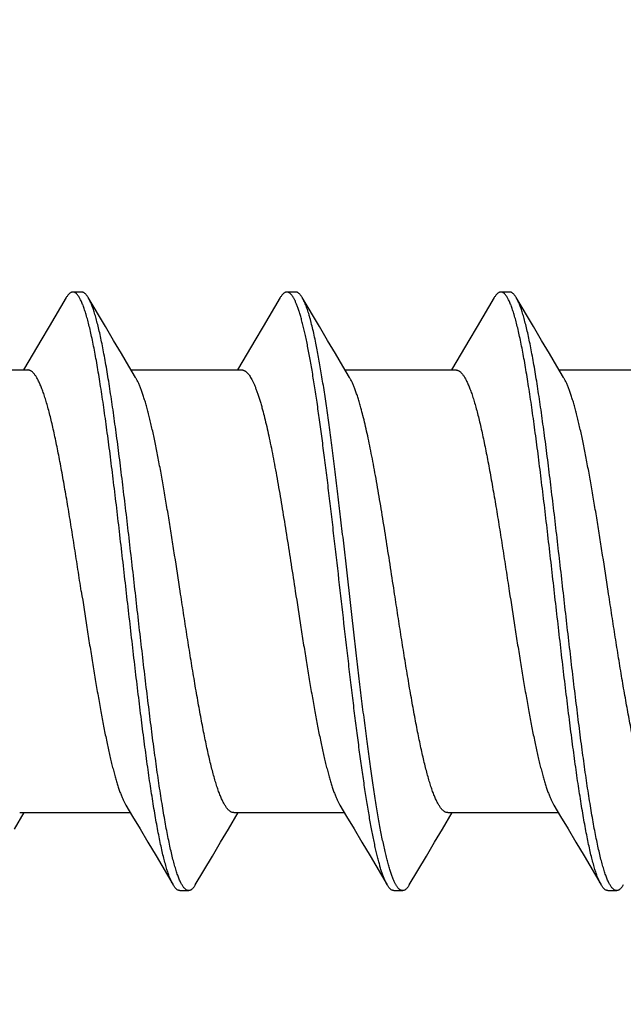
# Model space of a CAD drawing. Header units: feet. Extents: x -114 to 1432, y 355 to 669.
# Tile 73 of 195: x 174.767 to 175.15, y 463.897 to 464.521. Entities that reach past the tile are written whole.
import ezdxf
from ezdxf import colors
from ezdxf.entities.mleader import LeaderData, LeaderLine
from ezdxf.math import Vec2, Vec3

# ---------------------------------------------------------------- set-up
doc = ezdxf.new("R2010")
doc.units = ezdxf.units.FT
doc.header["$MEASUREMENT"] = 0
doc.layers.add('-HARDWARE', color=7, linetype='Continuous')
doc.layers.add('G-ANNO-TXT', color=7, linetype='Continuous')
doc.styles.add('Arial', font='arial.ttf')

# ---------------------------------------------------------------- blocks, each defined once
blk = doc.blocks.new('2.5IN_LAGSCREW')
at = {"layer": '-HARDWARE', "color": 7}
for p, q in [((1218.98882, 512.07626), (1218.98321, 512.07626)), ((1219.00383, 512.05435), (1218.99302, 512.07268)), ((1219.12441, 512.07626), (1219.1188, 512.07626)), ((1219.13942, 512.05435), (1219.12861, 512.07268)), ((1219.26, 512.07626), (1219.25439, 512.07626)), ((1219.27501, 512.05435), (1219.2642, 512.07268)), ((1218.95804, 512.03719), (1218.95188, 512.02684)), ((1219.09363, 512.03719), (1219.08747, 512.02684)), ((1219.22922, 512.03719), (1219.22306, 512.02684)), ((1218.88456, 512.02684), (1218.95467, 512.02684)), ((1219.02015, 512.02684), (1219.09026, 512.02684)), ((1219.15574, 512.02684), (1219.22585, 512.02684)), ((1219.29133, 512.02684), (1219.36144, 512.02684)), ((1218.94617, 511.73578), (1218.95236, 511.74617)), ((1218.94956, 511.74617), (1219.01967, 511.74617)), ((1219.08176, 511.73578), (1219.08795, 511.74617)), ((1219.08515, 511.74617), (1219.15526, 511.74617)), ((1219.21735, 511.73578), (1219.22354, 511.74617)), ((1219.22074, 511.74617), (1219.29085, 511.74617)), ((1219.03598, 511.71869), (1219.04681, 511.70032)), ((1219.17157, 511.71869), (1219.1824, 511.70032)), ((1219.30715, 511.71869), (1219.31799, 511.70032)), ((1219.051, 511.69674), (1219.05662, 511.69674)), ((1219.18659, 511.69674), (1219.19221, 511.69674)), ((1219.32218, 511.69674), (1219.3278, 511.69674))]:
    blk.add_line(p, q, dxfattribs=at)
for points in [[(1218.97901, 512.07268), (1218.96818, 512.05431), (1218.963, 512.04555), (1218.95804, 512.03719)], [(1219.1146, 512.07268), (1219.10377, 512.05431), (1219.09859, 512.04555), (1219.09363, 512.03719)], [(1219.25019, 512.07268), (1219.23936, 512.05431), (1219.23418, 512.04555), (1219.22922, 512.03719)], [(1219.02297, 512.02211), (1219.0187, 512.02927), (1219.01397, 512.03723), (1219.00901, 512.04558), (1219.00383, 512.05435)], [(1219.15856, 512.02211), (1219.15429, 512.02927), (1219.14956, 512.03723), (1219.1446, 512.04558), (1219.13942, 512.05435)], [(1219.29415, 512.02211), (1219.28988, 512.02927), (1219.28515, 512.03723), (1219.28019, 512.04558), (1219.27501, 512.05435)], [(1219.01685, 511.75089), (1219.02111, 511.74376), (1219.02583, 511.73581), (1219.03079, 511.72745), (1219.03598, 511.71869)], [(1219.15244, 511.75089), (1219.1567, 511.74376), (1219.16142, 511.73581), (1219.16638, 511.72745), (1219.17157, 511.71869)], [(1219.28803, 511.75089), (1219.29228, 511.74376), (1219.29701, 511.73581), (1219.30197, 511.72745), (1219.30715, 511.71869)], [(1219.06081, 511.70032), (1219.07162, 511.71866), (1219.07681, 511.72742), (1219.08176, 511.73578)], [(1219.1964, 511.70032), (1219.20721, 511.71866), (1219.2124, 511.72742), (1219.21735, 511.73578)]]:
    blk.add_lwpolyline(points, dxfattribs=at)
for points, knots in [([(1218.98321, 512.07626), (1218.98312, 512.07626), (1218.98294, 512.07625), (1218.98259, 512.07619), (1218.98214, 512.07605), (1218.98161, 512.07576), (1218.98108, 512.07536), (1218.98056, 512.07485), (1218.98003, 512.07423), (1218.97951, 512.0735), (1218.97918, 512.07297), (1218.97901, 512.07268)], [0, 0, 0, 0, 0.045704, 0.091926, 0.18778, 0.29126, 0.405209, 0.531741, 0.672382, 0.828214, 1, 1, 1, 1]), ([(1219.04681, 511.70032), (1219.04663, 511.70062), (1219.04629, 511.70124), (1219.04579, 511.70223), (1219.0453, 511.70332), (1219.0448, 511.70451), (1219.04431, 511.70579), (1219.04381, 511.70717), (1219.04331, 511.70865), (1219.04282, 511.71021), (1219.04232, 511.71188), (1219.04164, 511.71427), (1219.0408, 511.7175), (1219.03981, 511.72164), (1219.03882, 511.72612), (1219.03783, 511.73095), (1219.03684, 511.73611), (1219.03585, 511.74159), (1219.03486, 511.74737), (1219.03387, 511.75345), (1219.03287, 511.75981), (1219.03188, 511.76644), (1219.03054, 511.77578), (1219.02886, 511.788), (1219.02689, 511.80328), (1219.02491, 511.81927), (1219.02293, 511.83582), (1219.02095, 511.8528), (1219.01831, 511.87588), (1219.01568, 511.89906), (1219.01304, 511.92212), (1219.01106, 511.93906), (1219.00908, 511.95555), (1219.0071, 511.97147), (1219.00543, 511.98429), (1219.00409, 511.99416), (1219.0031, 512.00124), (1219.00211, 512.00806), (1219.00112, 512.01463), (1219.00012, 512.02093), (1218.99913, 512.02695), (1218.99814, 512.03266), (1218.99715, 512.03807), (1218.99616, 512.04316), (1218.99517, 512.04791), (1218.99418, 512.05232), (1218.99319, 512.05638), (1218.99235, 512.05954), (1218.99167, 512.06188), (1218.99117, 512.0635), (1218.99068, 512.06503), (1218.99018, 512.06646), (1218.98968, 512.0678), (1218.98919, 512.06904), (1218.98869, 512.07018), (1218.9882, 512.07123), (1218.9877, 512.07218), (1218.98721, 512.07303), (1218.98671, 512.07378), (1218.98621, 512.07444), (1218.98572, 512.07499), (1218.98522, 512.07545), (1218.98472, 512.07581), (1218.98422, 512.07607), (1218.98372, 512.07622), (1218.98337, 512.07626), (1218.98321, 512.07626)], [0, 0, 0, 0, 0.002665, 0.005556, 0.008677, 0.012029, 0.015615, 0.019435, 0.023489, 0.027776, 0.032297, 0.037049, 0.047241, 0.05834, 0.070327, 0.083182, 0.09688, 0.111395, 0.126699, 0.142762, 0.159551, 0.177033, 0.195172, 0.233269, 0.273528, 0.315616, 0.359183, 0.403864, 0.449287, 0.540835, 0.586194, 0.630769, 0.674188, 0.716089, 0.756123, 0.775336, 0.793959, 0.811954, 0.829284, 0.845914, 0.86181, 0.87694, 0.891275, 0.904787, 0.917449, 0.92924, 0.940138, 0.950126, 0.954774, 0.959191, 0.963374, 0.967323, 0.971039, 0.97452, 0.977769, 0.980787, 0.983576, 0.986141, 0.988487, 0.990622, 0.992557, 0.994308, 0.995894, 0.997345, 0.998699, 1, 1, 1, 1]), ([(1218.99302, 512.07268), (1218.99285, 512.07297), (1218.99252, 512.0735), (1218.992, 512.07423), (1218.99147, 512.07485), (1218.99095, 512.07536), (1218.99042, 512.07576), (1218.98989, 512.07605), (1218.98944, 512.07619), (1218.98909, 512.07625), (1218.98891, 512.07626), (1218.98882, 512.07626)], [0, 0, 0, 0, 0.171786, 0.327618, 0.46826, 0.594791, 0.70874, 0.812221, 0.908074, 0.954296, 1, 1, 1, 1]), ([(1219.05662, 511.69674), (1219.05645, 511.69674), (1219.05611, 511.69678), (1219.05561, 511.69694), (1219.0551, 511.69719), (1219.0546, 511.69755), (1219.05411, 511.69801), (1219.05361, 511.69856), (1219.05312, 511.69922), (1219.05262, 511.69997), (1219.05212, 511.70082), (1219.05163, 511.70177), (1219.05113, 511.70282), (1219.05064, 511.70397), (1219.05014, 511.70521), (1219.04965, 511.70654), (1219.04915, 511.70798), (1219.04865, 511.7095), (1219.04816, 511.71112), (1219.04748, 511.71346), (1219.04664, 511.71662), (1219.04565, 511.72068), (1219.04466, 511.72509), (1219.04367, 511.72985), (1219.04268, 511.73493), (1219.04168, 511.74034), (1219.04069, 511.74606), (1219.0397, 511.75207), (1219.03871, 511.75837), (1219.03772, 511.76494), (1219.03673, 511.77177), (1219.03573, 511.77884), (1219.03439, 511.78871), (1219.03272, 511.80154), (1219.03074, 511.81745), (1219.02877, 511.83395), (1219.02679, 511.85089), (1219.02414, 511.87395), (1219.02152, 511.89712), (1219.01887, 511.9202), (1219.01689, 511.93718), (1219.01491, 511.95374), (1219.01294, 511.96972), (1219.01096, 511.985), (1219.00929, 511.99723), (1219.00794, 512.00656), (1219.00695, 512.01319), (1219.00596, 512.01955), (1219.00497, 512.02563), (1219.00398, 512.03141), (1219.00298, 512.03689), (1219.00199, 512.04205), (1219.001, 512.04688), (1219.00001, 512.05137), (1218.99902, 512.05551), (1218.99818, 512.05873), (1218.9975, 512.06113), (1218.99701, 512.06279), (1218.99651, 512.06436), (1218.99601, 512.06583), (1218.99552, 512.06721), (1218.99502, 512.06849), (1218.99453, 512.06968), (1218.99403, 512.07077), (1218.99354, 512.07177), (1218.99319, 512.07239), (1218.99302, 512.07268)], [0, 0, 0, 0, 0.001301, 0.002655, 0.004106, 0.005692, 0.007443, 0.009378, 0.011513, 0.013859, 0.016424, 0.019213, 0.022231, 0.02548, 0.028961, 0.032677, 0.036626, 0.040809, 0.045226, 0.049874, 0.059862, 0.07076, 0.082551, 0.095213, 0.108725, 0.12306, 0.13819, 0.154086, 0.170716, 0.188046, 0.206041, 0.224664, 0.243877, 0.283911, 0.325812, 0.369231, 0.413806, 0.459165, 0.550713, 0.596136, 0.640817, 0.684384, 0.726472, 0.766731, 0.804828, 0.822967, 0.840449, 0.857238, 0.873301, 0.888605, 0.90312, 0.916818, 0.929673, 0.94166, 0.952759, 0.962951, 0.967703, 0.972224, 0.976511, 0.980565, 0.984385, 0.987971, 0.991323, 0.994444, 0.997335, 1, 1, 1, 1]), ([(1219.1188, 512.07626), (1219.11871, 512.07626), (1219.11853, 512.07625), (1219.11827, 512.07621), (1219.11801, 512.07614), (1219.11765, 512.076), (1219.1172, 512.07576), (1219.11667, 512.07536), (1219.11615, 512.07485), (1219.11562, 512.07423), (1219.1151, 512.0735), (1219.11477, 512.07297), (1219.1146, 512.07268)], [0, 0, 0, 0, 0.045699, 0.091915, 0.13915, 0.18787, 0.29134, 0.405275, 0.531793, 0.672419, 0.828232, 1, 1, 1, 1]), ([(1219.13159, 512.04386), (1219.13133, 512.04514), (1219.13082, 512.04762), (1219.13002, 512.05121), (1219.12922, 512.05459), (1219.12842, 512.05773), (1219.12763, 512.06064), (1219.12683, 512.06331), (1219.12603, 512.06573), (1219.12535, 512.06759), (1219.12481, 512.06896), (1219.12441, 512.06989), (1219.12401, 512.07076), (1219.12361, 512.07157), (1219.12321, 512.07232), (1219.12281, 512.073), (1219.12241, 512.07362), (1219.12201, 512.07417), (1219.12161, 512.07466), (1219.12121, 512.07508), (1219.12081, 512.07544), (1219.12041, 512.07574), (1219.12001, 512.07597), (1219.11961, 512.07614), (1219.1192, 512.07624), (1219.11893, 512.07626), (1219.1188, 512.07626)], [0, 0, 0, 0, 0.108674, 0.211335, 0.307849, 0.398119, 0.48206, 0.559598, 0.630685, 0.695297, 0.725179, 0.753449, 0.780117, 0.805195, 0.828701, 0.850658, 0.871099, 0.890064, 0.907609, 0.923803, 0.93874, 0.952539, 0.965352, 0.977371, 0.988831, 1, 1, 1, 1]), ([(1219.12861, 512.07268), (1219.12844, 512.07297), (1219.12811, 512.0735), (1219.12759, 512.07423), (1219.12706, 512.07485), (1219.12654, 512.07536), (1219.12601, 512.07576), (1219.12556, 512.076), (1219.1252, 512.07614), (1219.12494, 512.07621), (1219.12468, 512.07625), (1219.1245, 512.07626), (1219.12441, 512.07626)], [0, 0, 0, 0, 0.171767, 0.327582, 0.468206, 0.594725, 0.708661, 0.812129, 0.86085, 0.908085, 0.954301, 1, 1, 1, 1]), ([(1219.13721, 512.04386), (1219.13686, 512.04556), (1219.13617, 512.04882), (1219.1351, 512.0535), (1219.13419, 512.05714), (1219.13346, 512.05984), (1219.13292, 512.06171), (1219.13239, 512.06347), (1219.13185, 512.06512), (1219.13131, 512.06665), (1219.13078, 512.06808), (1219.13024, 512.0694), (1219.1297, 512.0706), (1219.12917, 512.07168), (1219.1288, 512.07236), (1219.12861, 512.07268)], [0, 0, 0, 0, 0.172244, 0.331451, 0.477293, 0.545123, 0.609521, 0.670465, 0.727939, 0.781933, 0.832445, 0.879483, 0.923063, 0.963218, 1, 1, 1, 1]), ([(1219.25439, 512.07626), (1219.2543, 512.07626), (1219.25412, 512.07625), (1219.25386, 512.07621), (1219.2536, 512.07614), (1219.25324, 512.076), (1219.25279, 512.07576), (1219.25226, 512.07536), (1219.25174, 512.07485), (1219.25121, 512.07423), (1219.25069, 512.0735), (1219.25036, 512.07297), (1219.25019, 512.07268)], [0, 0, 0, 0, 0.045699, 0.091915, 0.13915, 0.187871, 0.29134, 0.405275, 0.531794, 0.672418, 0.828232, 1, 1, 1, 1]), ([(1219.31799, 511.70032), (1219.31781, 511.70062), (1219.31747, 511.70124), (1219.31697, 511.70223), (1219.31648, 511.70332), (1219.31598, 511.70451), (1219.31549, 511.70579), (1219.31499, 511.70717), (1219.31449, 511.70865), (1219.314, 511.71021), (1219.3135, 511.71188), (1219.31282, 511.71427), (1219.31198, 511.7175), (1219.31099, 511.72164), (1219.31, 511.72612), (1219.30901, 511.73095), (1219.30802, 511.73611), (1219.30703, 511.74159), (1219.30604, 511.74737), (1219.30504, 511.75345), (1219.30405, 511.75981), (1219.30306, 511.76644), (1219.30172, 511.77578), (1219.30004, 511.788), (1219.29807, 511.80328), (1219.29609, 511.81927), (1219.29411, 511.83582), (1219.29213, 511.8528), (1219.28949, 511.87588), (1219.28686, 511.89906), (1219.28422, 511.92212), (1219.28224, 511.93906), (1219.28026, 511.95555), (1219.27828, 511.97147), (1219.27661, 511.98429), (1219.27527, 511.99416), (1219.27428, 512.00124), (1219.27329, 512.00806), (1219.27229, 512.01463), (1219.2713, 512.02093), (1219.27031, 512.02695), (1219.26932, 512.03266), (1219.26833, 512.03807), (1219.26734, 512.04316), (1219.26635, 512.04791), (1219.26536, 512.05232), (1219.26437, 512.05638), (1219.26352, 512.05954), (1219.26285, 512.06188), (1219.26235, 512.0635), (1219.26185, 512.06503), (1219.26136, 512.06646), (1219.26086, 512.0678), (1219.26037, 512.06904), (1219.25987, 512.07018), (1219.25938, 512.07123), (1219.25888, 512.07218), (1219.25838, 512.07303), (1219.25789, 512.07378), (1219.25739, 512.07444), (1219.2569, 512.07499), (1219.2564, 512.07545), (1219.2559, 512.07581), (1219.2554, 512.07607), (1219.25489, 512.07622), (1219.25455, 512.07626), (1219.25439, 512.07626)], [0, 0, 0, 0, 0.002665, 0.005556, 0.008677, 0.012029, 0.015615, 0.019435, 0.023489, 0.027776, 0.032297, 0.037049, 0.047241, 0.05834, 0.070327, 0.083182, 0.09688, 0.111395, 0.126699, 0.142762, 0.159551, 0.177033, 0.195172, 0.233269, 0.273528, 0.315616, 0.359183, 0.403864, 0.449287, 0.540835, 0.586194, 0.630769, 0.674188, 0.716089, 0.756123, 0.775336, 0.793959, 0.811954, 0.829284, 0.845914, 0.86181, 0.87694, 0.891275, 0.904787, 0.917449, 0.92924, 0.940138, 0.950126, 0.954774, 0.959191, 0.963374, 0.967323, 0.971039, 0.97452, 0.977769, 0.980787, 0.983576, 0.986141, 0.988487, 0.990622, 0.992557, 0.994308, 0.995894, 0.997345, 0.998699, 1, 1, 1, 1]), ([(1219.2642, 512.07268), (1219.26403, 512.07297), (1219.2637, 512.0735), (1219.26318, 512.07423), (1219.26265, 512.07485), (1219.26213, 512.07536), (1219.2616, 512.07576), (1219.26115, 512.076), (1219.26079, 512.07614), (1219.26053, 512.07621), (1219.26026, 512.07625), (1219.26009, 512.07626), (1219.26, 512.07626)], [0, 0, 0, 0, 0.171768, 0.327582, 0.468207, 0.594726, 0.70866, 0.81213, 0.86085, 0.908085, 0.954301, 1, 1, 1, 1]), ([(1219.3278, 511.69674), (1219.32763, 511.69674), (1219.32729, 511.69678), (1219.32678, 511.69694), (1219.32628, 511.69719), (1219.32578, 511.69755), (1219.32529, 511.69801), (1219.32479, 511.69856), (1219.32429, 511.69922), (1219.3238, 511.69997), (1219.3233, 511.70082), (1219.32281, 511.70177), (1219.32231, 511.70282), (1219.32182, 511.70397), (1219.32132, 511.70521), (1219.32082, 511.70654), (1219.32033, 511.70798), (1219.31983, 511.7095), (1219.31934, 511.71112), (1219.31866, 511.71346), (1219.31782, 511.71662), (1219.31683, 511.72068), (1219.31584, 511.72509), (1219.31485, 511.72985), (1219.31385, 511.73493), (1219.31286, 511.74034), (1219.31187, 511.74606), (1219.31088, 511.75207), (1219.30989, 511.75837), (1219.3089, 511.76494), (1219.3079, 511.77177), (1219.30691, 511.77884), (1219.30557, 511.78871), (1219.3039, 511.80154), (1219.30192, 511.81745), (1219.29995, 511.83395), (1219.29797, 511.85089), (1219.29532, 511.87395), (1219.2927, 511.89712), (1219.29005, 511.9202), (1219.28807, 511.93718), (1219.28609, 511.95374), (1219.28412, 511.96972), (1219.28214, 511.985), (1219.28047, 511.99723), (1219.27912, 512.00656), (1219.27813, 512.01319), (1219.27714, 512.01955), (1219.27615, 512.02563), (1219.27515, 512.03141), (1219.27416, 512.03689), (1219.27317, 512.04205), (1219.27218, 512.04688), (1219.27119, 512.05137), (1219.2702, 512.05551), (1219.26936, 512.05873), (1219.26868, 512.06113), (1219.26819, 512.06279), (1219.26769, 512.06436), (1219.26719, 512.06583), (1219.2667, 512.06721), (1219.2662, 512.06849), (1219.26571, 512.06968), (1219.26521, 512.07077), (1219.26471, 512.07177), (1219.26437, 512.07239), (1219.2642, 512.07268)], [0, 0, 0, 0, 0.001301, 0.002655, 0.004106, 0.005692, 0.007443, 0.009378, 0.011513, 0.013859, 0.016424, 0.019213, 0.022231, 0.02548, 0.028961, 0.032677, 0.036626, 0.040809, 0.045226, 0.049874, 0.059862, 0.07076, 0.082551, 0.095213, 0.108725, 0.12306, 0.13819, 0.154086, 0.170716, 0.188046, 0.206041, 0.224664, 0.243877, 0.283911, 0.325812, 0.369231, 0.413806, 0.459165, 0.550713, 0.596136, 0.640817, 0.684384, 0.726472, 0.766731, 0.804828, 0.822967, 0.840449, 0.857238, 0.873301, 0.888605, 0.90312, 0.916818, 0.929673, 0.94166, 0.952759, 0.962951, 0.967703, 0.972224, 0.976511, 0.980565, 0.984385, 0.987971, 0.991323, 0.994444, 0.997335, 1, 1, 1, 1]), ([(1219.1824, 511.70032), (1219.18226, 511.70055), (1219.18199, 511.70104), (1219.18159, 511.70181), (1219.18119, 511.70264), (1219.1808, 511.70354), (1219.1804, 511.70449), (1219.17986, 511.70588), (1219.17918, 511.70778), (1219.17839, 511.71024), (1219.1776, 511.71294), (1219.17681, 511.71587), (1219.17602, 511.71903), (1219.17523, 511.72242), (1219.17444, 511.72603), (1219.17364, 511.72986), (1219.17285, 511.7339), (1219.17206, 511.73814), (1219.17127, 511.74259), (1219.17047, 511.74723), (1219.1694, 511.75379), (1219.16806, 511.76242), (1219.16648, 511.77328), (1219.1649, 511.78475), (1219.16331, 511.79677), (1219.16173, 511.80927), (1219.16015, 511.82219), (1219.15857, 511.83546), (1219.15644, 511.85364), (1219.15381, 511.87669), (1219.15118, 511.89982), (1219.14907, 511.91828), (1219.14748, 511.93192), (1219.1459, 511.94532), (1219.14432, 511.95839), (1219.14274, 511.97108), (1219.14115, 511.98331), (1219.13957, 511.99501), (1219.13799, 512.00613), (1219.13641, 512.01661), (1219.13507, 512.0249), (1219.13399, 512.03117), (1219.1332, 512.03558), (1219.13241, 512.03979), (1219.13187, 512.04253), (1219.13159, 512.04386)], [0, 0, 0, 0, 0.002329, 0.004816, 0.007464, 0.010275, 0.013249, 0.016387, 0.023158, 0.030586, 0.038671, 0.047405, 0.056782, 0.066792, 0.077425, 0.088669, 0.10051, 0.112935, 0.125927, 0.139471, 0.15355, 0.183238, 0.214838, 0.248184, 0.283101, 0.319405, 0.356903, 0.395396, 0.434679, 0.514773, 0.595477, 0.635519, 0.675069, 0.713917, 0.751854, 0.78868, 0.824198, 0.858222, 0.89057, 0.921074, 0.949576, 0.963029, 0.975928, 0.988258, 1, 1, 1, 1]), ([(1219.19221, 511.69674), (1219.19206, 511.69674), (1219.19177, 511.69677), (1219.19133, 511.69689), (1219.1909, 511.69708), (1219.19047, 511.69735), (1219.19004, 511.69769), (1219.18961, 511.6981), (1219.18918, 511.69859), (1219.18875, 511.69916), (1219.18832, 511.6998), (1219.18789, 511.70051), (1219.18746, 511.70129), (1219.18704, 511.70215), (1219.18661, 511.70308), (1219.18618, 511.70409), (1219.18575, 511.70516), (1219.18516, 511.70674), (1219.18443, 511.70888), (1219.18373, 511.71116), (1219.18317, 511.71311), (1219.18259, 511.71525), (1219.18186, 511.71808), (1219.18101, 511.72169), (1219.18015, 511.72556), (1219.17929, 511.72968), (1219.17843, 511.73405), (1219.17758, 511.73867), (1219.17672, 511.74351), (1219.17586, 511.74859), (1219.17469, 511.75578), (1219.17324, 511.76527), (1219.17153, 511.77723), (1219.16982, 511.78989), (1219.16811, 511.80315), (1219.1664, 511.81694), (1219.16469, 511.83118), (1219.16297, 511.84576), (1219.16068, 511.86564), (1219.1584, 511.88567), (1219.15612, 511.90573), (1219.15441, 511.92066), (1219.15269, 511.93537), (1219.15098, 511.94977), (1219.14927, 511.96377), (1219.14756, 511.97728), (1219.14584, 511.99021), (1219.14413, 512.00249), (1219.14269, 512.01227), (1219.14152, 512.01971), (1219.14066, 512.02498), (1219.1398, 512.03003), (1219.13895, 512.03485), (1219.13809, 512.03944), (1219.1375, 512.04242), (1219.13721, 512.04386)], [0, 0, 0, 0, 0.00122, 0.002477, 0.003803, 0.005228, 0.006775, 0.00846, 0.010299, 0.0123, 0.014472, 0.01682, 0.019349, 0.022062, 0.024962, 0.028049, 0.031326, 0.034792, 0.042293, 0.050553, 0.054966, 0.059566, 0.069322, 0.079813, 0.091024, 0.102941, 0.115547, 0.128826, 0.142757, 0.157321, 0.172494, 0.204582, 0.238823, 0.27501, 0.312917, 0.352311, 0.392945, 0.434566, 0.476915, 0.562732, 0.605662, 0.64825, 0.690228, 0.731333, 0.77131, 0.80991, 0.846891, 0.882026, 0.915098, 0.930797, 0.945905, 0.9604, 0.974261, 0.987468, 1, 1, 1, 1]), ([(1218.98857, 511.8865), (1218.98787, 511.89109), (1218.98646, 511.90021), (1218.98435, 511.91379), (1218.98225, 511.92711), (1218.98014, 511.94004), (1218.97836, 511.95051), (1218.97693, 511.95859), (1218.97588, 511.96441), (1218.97482, 511.97004), (1218.97376, 511.97546), (1218.9727, 511.98067), (1218.97165, 511.98566), (1218.97059, 511.99041), (1218.96953, 511.9949), (1218.96848, 511.99914), (1218.96742, 512.0031), (1218.96637, 512.00679), (1218.96531, 512.01018), (1218.96441, 512.01282), (1218.96369, 512.01478), (1218.96316, 512.01613), (1218.96263, 512.01741), (1218.9621, 512.01861), (1218.96158, 512.01973), (1218.96105, 512.02078), (1218.96052, 512.02174), (1218.95999, 512.02262), (1218.95946, 512.02341), (1218.95893, 512.02413), (1218.9584, 512.02476), (1218.95787, 512.02531), (1218.95734, 512.02578), (1218.95681, 512.02616), (1218.95628, 512.02646), (1218.95575, 512.02668), (1218.95521, 512.02681), (1218.95485, 512.02684), (1218.95467, 512.02684)], [0, 0, 0, 0, 0.094964, 0.189034, 0.281328, 0.370978, 0.457147, 0.498675, 0.539034, 0.578134, 0.615884, 0.652199, 0.686997, 0.720201, 0.75174, 0.781545, 0.809556, 0.835719, 0.859986, 0.882319, 0.892752, 0.902692, 0.912137, 0.921087, 0.929544, 0.937508, 0.944985, 0.951981, 0.958504, 0.964566, 0.970184, 0.97538, 0.980183, 0.984629, 0.988768, 0.992658, 0.996375, 1, 1, 1, 1]), ([(1219.05125, 511.8865), (1219.05008, 511.89413), (1219.04833, 511.90551), (1219.04597, 511.92057), (1219.04421, 511.93156), (1219.04245, 511.94226), (1219.04069, 511.95258), (1219.03893, 511.96246), (1219.03717, 511.97183), (1219.03568, 511.97929), (1219.03448, 511.98496), (1219.0336, 511.98896), (1219.03271, 511.9928), (1219.03183, 511.99646), (1219.03095, 511.99993), (1219.03007, 512.00322), (1219.02919, 512.0063), (1219.0283, 512.00919), (1219.02742, 512.01187), (1219.02654, 512.01435), (1219.02566, 512.0166), (1219.02478, 512.01864), (1219.0239, 512.02047), (1219.02328, 512.02159), (1219.02297, 512.02211)], [0, 0, 0, 0, 0.166713, 0.248705, 0.329069, 0.407282, 0.482834, 0.555238, 0.624027, 0.688765, 0.719486, 0.749045, 0.777396, 0.804498, 0.830311, 0.854798, 0.877927, 0.899668, 0.919997, 0.938894, 0.956344, 0.972342, 0.986889, 1, 1, 1, 1]), ([(1219.09026, 512.02684), (1219.0904, 512.02684), (1219.09067, 512.02682), (1219.09107, 512.02675), (1219.09147, 512.02663), (1219.09187, 512.02645), (1219.09227, 512.02624), (1219.09267, 512.02597), (1219.09307, 512.02566), (1219.09347, 512.02529), (1219.09387, 512.02488), (1219.09427, 512.02443), (1219.09467, 512.02392), (1219.09522, 512.02317), (1219.0959, 512.0221), (1219.0967, 512.02067), (1219.0975, 512.01906), (1219.09829, 512.01726), (1219.09909, 512.01529), (1219.09989, 512.01314), (1219.10069, 512.01081), (1219.10148, 512.00832), (1219.10228, 512.00566), (1219.1028, 512.00382), (1219.10306, 512.00288)], [0, 0, 0, 0, 0.014191, 0.028585, 0.043379, 0.05875, 0.07486, 0.091845, 0.109821, 0.128887, 0.149121, 0.17059, 0.193346, 0.217434, 0.269724, 0.327672, 0.391395, 0.460955, 0.536373, 0.617633, 0.704694, 0.797499, 0.895972, 1, 1, 1, 1]), ([(1219.16574, 512.00288), (1219.16545, 512.00393), (1219.16487, 512.00598), (1219.16398, 512.00893), (1219.16308, 512.01167), (1219.16219, 512.0142), (1219.16129, 512.0165), (1219.1604, 512.01858), (1219.15951, 512.02044), (1219.15888, 512.02158), (1219.15856, 512.02211)], [0, 0, 0, 0, 0.159606, 0.309591, 0.449752, 0.579953, 0.700096, 0.810126, 0.910061, 1, 1, 1, 1]), ([(1219.22585, 512.02684), (1219.22603, 512.02684), (1219.22639, 512.02681), (1219.22692, 512.02668), (1219.22746, 512.02646), (1219.22799, 512.02616), (1219.22852, 512.02578), (1219.22905, 512.02531), (1219.22958, 512.02476), (1219.23011, 512.02413), (1219.23064, 512.02341), (1219.23117, 512.02262), (1219.2317, 512.02174), (1219.23223, 512.02078), (1219.23275, 512.01973), (1219.23328, 512.01861), (1219.23381, 512.01741), (1219.23434, 512.01613), (1219.23487, 512.01478), (1219.23559, 512.01282), (1219.23649, 512.01018), (1219.23755, 512.00679), (1219.2386, 512.0031), (1219.23966, 511.99914), (1219.24071, 511.9949), (1219.24177, 511.99041), (1219.24283, 511.98566), (1219.24388, 511.98067), (1219.24494, 511.97546), (1219.246, 511.97004), (1219.24706, 511.96441), (1219.24811, 511.95859), (1219.24954, 511.95051), (1219.25132, 511.94004), (1219.25343, 511.92711), (1219.25553, 511.91379), (1219.25764, 511.90021), (1219.25905, 511.89109), (1219.25975, 511.8865)], [0, 0, 0, 0, 0.003625, 0.007342, 0.011232, 0.015371, 0.019817, 0.02462, 0.029816, 0.035434, 0.041496, 0.048019, 0.055015, 0.062492, 0.070456, 0.078913, 0.087863, 0.097308, 0.107248, 0.117681, 0.140014, 0.164281, 0.190444, 0.218455, 0.24826, 0.279799, 0.313003, 0.347801, 0.384116, 0.421866, 0.460965, 0.501325, 0.542853, 0.629022, 0.718672, 0.810966, 0.905036, 1, 1, 1, 1]), ([(1219.32243, 511.8865), (1219.32126, 511.89413), (1219.31951, 511.90551), (1219.31715, 511.92057), (1219.31539, 511.93156), (1219.31363, 511.94226), (1219.31186, 511.95258), (1219.3101, 511.96246), (1219.30835, 511.97183), (1219.30686, 511.97929), (1219.30566, 511.98496), (1219.30478, 511.98896), (1219.30389, 511.9928), (1219.30301, 511.99646), (1219.30213, 511.99993), (1219.30125, 512.00322), (1219.30037, 512.0063), (1219.29948, 512.00919), (1219.2986, 512.01187), (1219.29772, 512.01435), (1219.29684, 512.0166), (1219.29596, 512.01864), (1219.29508, 512.02047), (1219.29446, 512.02159), (1219.29415, 512.02211)], [0, 0, 0, 0, 0.166713, 0.248705, 0.329069, 0.407282, 0.482834, 0.555238, 0.624027, 0.688765, 0.719486, 0.749045, 0.777396, 0.804498, 0.830311, 0.854798, 0.877927, 0.899668, 0.919997, 0.938894, 0.956344, 0.972342, 0.986889, 1, 1, 1, 1]), ([(1219.10306, 512.00288), (1219.10352, 512.00121), (1219.10443, 511.99774), (1219.10574, 511.99233), (1219.10706, 511.98651), (1219.10837, 511.98033), (1219.10969, 511.97379), (1219.111, 511.96693), (1219.11232, 511.95977), (1219.11363, 511.95233), (1219.11495, 511.94465), (1219.11672, 511.93401), (1219.11892, 511.9203), (1219.12154, 511.90353), (1219.12328, 511.89221), (1219.12416, 511.8865)], [0, 0, 0, 0, 0.043759, 0.090925, 0.141346, 0.194853, 0.251261, 0.310376, 0.371988, 0.435878, 0.501816, 0.569566, 0.709513, 0.853691, 1, 1, 1, 1]), ([(1219.18684, 511.8865), (1219.18597, 511.89221), (1219.18422, 511.90353), (1219.18161, 511.9203), (1219.1794, 511.93401), (1219.17763, 511.94465), (1219.17631, 511.95233), (1219.175, 511.95977), (1219.17368, 511.96693), (1219.17237, 511.97379), (1219.17105, 511.98033), (1219.16974, 511.98651), (1219.16842, 511.99233), (1219.16711, 511.99774), (1219.1662, 512.00121), (1219.16574, 512.00288)], [0, 0, 0, 0, 0.146309, 0.290487, 0.430434, 0.498184, 0.564122, 0.628012, 0.689624, 0.748739, 0.805147, 0.858654, 0.909075, 0.956241, 1, 1, 1, 1]), ([(1218.98857, 511.8865), (1218.98974, 511.87887), (1218.99149, 511.86749), (1218.99386, 511.85244), (1218.99562, 511.84144), (1218.99738, 511.83074), (1218.99914, 511.82042), (1219.0009, 511.81054), (1219.00266, 511.80117), (1219.00415, 511.79371), (1219.00535, 511.78805), (1219.00623, 511.78404), (1219.00711, 511.7802), (1219.00799, 511.77655), (1219.00887, 511.77307), (1219.00976, 511.76979), (1219.01064, 511.7667), (1219.01152, 511.76381), (1219.0124, 511.76113), (1219.01328, 511.75866), (1219.01416, 511.7564), (1219.01504, 511.75436), (1219.01592, 511.75254), (1219.01654, 511.75141), (1219.01685, 511.75089)], [0, 0, 0, 0, 0.166713, 0.248705, 0.329069, 0.407282, 0.482834, 0.555238, 0.624027, 0.688765, 0.719486, 0.749045, 0.777396, 0.804498, 0.830311, 0.854798, 0.877927, 0.899668, 0.919997, 0.938894, 0.956344, 0.972342, 0.986889, 1, 1, 1, 1]), ([(1219.08515, 511.74617), (1219.08497, 511.74617), (1219.08461, 511.7462), (1219.08408, 511.74633), (1219.08354, 511.74654), (1219.08301, 511.74684), (1219.08248, 511.74722), (1219.08195, 511.74769), (1219.08142, 511.74824), (1219.08089, 511.74887), (1219.08036, 511.74959), (1219.07984, 511.75039), (1219.07931, 511.75127), (1219.07878, 511.75223), (1219.07825, 511.75327), (1219.07772, 511.75439), (1219.07719, 511.75559), (1219.07666, 511.75687), (1219.07613, 511.75823), (1219.07541, 511.76018), (1219.07451, 511.76282), (1219.07346, 511.76622), (1219.0724, 511.7699), (1219.07135, 511.77387), (1219.07029, 511.7781), (1219.06923, 511.7826), (1219.06818, 511.78734), (1219.06712, 511.79233), (1219.06606, 511.79754), (1219.06501, 511.80297), (1219.06395, 511.8086), (1219.06289, 511.81441), (1219.06146, 511.82249), (1219.05969, 511.83296), (1219.05758, 511.84589), (1219.05547, 511.85921), (1219.05336, 511.87279), (1219.05196, 511.88192), (1219.05125, 511.8865)], [0, 0, 0, 0, 0.003625, 0.007342, 0.011232, 0.015371, 0.019817, 0.02462, 0.029816, 0.035434, 0.041496, 0.048019, 0.055015, 0.062492, 0.070456, 0.078913, 0.087863, 0.097308, 0.107248, 0.117681, 0.140014, 0.164281, 0.190444, 0.218455, 0.24826, 0.279799, 0.313003, 0.347801, 0.384116, 0.421866, 0.460966, 0.501325, 0.542853, 0.629022, 0.718672, 0.810966, 0.905036, 1, 1, 1, 1]), ([(1219.12416, 511.8865), (1219.12533, 511.87887), (1219.12708, 511.86749), (1219.12945, 511.85244), (1219.13121, 511.84144), (1219.13297, 511.83074), (1219.13473, 511.82042), (1219.13649, 511.81054), (1219.13825, 511.80117), (1219.13974, 511.79371), (1219.14094, 511.78805), (1219.14182, 511.78404), (1219.1427, 511.7802), (1219.14358, 511.77655), (1219.14446, 511.77307), (1219.14535, 511.76979), (1219.14623, 511.7667), (1219.14711, 511.76381), (1219.14799, 511.76113), (1219.14887, 511.75866), (1219.14975, 511.7564), (1219.15063, 511.75436), (1219.15151, 511.75254), (1219.15213, 511.75141), (1219.15244, 511.75089)], [0, 0, 0, 0, 0.166713, 0.248705, 0.329069, 0.407282, 0.482834, 0.555238, 0.624027, 0.688765, 0.719486, 0.749045, 0.777396, 0.804498, 0.830311, 0.854798, 0.877927, 0.899668, 0.919997, 0.938894, 0.956344, 0.972342, 0.986889, 1, 1, 1, 1]), ([(1219.22074, 511.74617), (1219.22056, 511.74617), (1219.2202, 511.7462), (1219.21967, 511.74633), (1219.21913, 511.74654), (1219.2186, 511.74684), (1219.21807, 511.74722), (1219.21754, 511.74769), (1219.21701, 511.74824), (1219.21648, 511.74887), (1219.21595, 511.74959), (1219.21543, 511.75039), (1219.2149, 511.75127), (1219.21437, 511.75223), (1219.21384, 511.75327), (1219.21331, 511.75439), (1219.21278, 511.75559), (1219.21225, 511.75687), (1219.21172, 511.75823), (1219.211, 511.76018), (1219.2101, 511.76282), (1219.20905, 511.76622), (1219.20799, 511.7699), (1219.20694, 511.77387), (1219.20588, 511.7781), (1219.20482, 511.7826), (1219.20377, 511.78734), (1219.20271, 511.79233), (1219.20165, 511.79754), (1219.20059, 511.80297), (1219.19954, 511.8086), (1219.19848, 511.81441), (1219.19705, 511.82249), (1219.19528, 511.83296), (1219.19317, 511.84589), (1219.19106, 511.85921), (1219.18895, 511.87279), (1219.18755, 511.88192), (1219.18684, 511.8865)], [0, 0, 0, 0, 0.003625, 0.007342, 0.011232, 0.015371, 0.019817, 0.02462, 0.029816, 0.035434, 0.041496, 0.048019, 0.055015, 0.062492, 0.070456, 0.078913, 0.087863, 0.097308, 0.107248, 0.117681, 0.140014, 0.164281, 0.190444, 0.218455, 0.24826, 0.279799, 0.313003, 0.347801, 0.384116, 0.421866, 0.460966, 0.501325, 0.542853, 0.629022, 0.718672, 0.810966, 0.905036, 1, 1, 1, 1]), ([(1219.25975, 511.8865), (1219.26092, 511.87887), (1219.26267, 511.86749), (1219.26504, 511.85244), (1219.2668, 511.84144), (1219.26856, 511.83074), (1219.27032, 511.82042), (1219.27208, 511.81054), (1219.27384, 511.80117), (1219.27533, 511.79371), (1219.27653, 511.78805), (1219.27741, 511.78404), (1219.27829, 511.7802), (1219.27917, 511.77655), (1219.28005, 511.77307), (1219.28094, 511.76979), (1219.28182, 511.7667), (1219.2827, 511.76381), (1219.28358, 511.76113), (1219.28446, 511.75866), (1219.28534, 511.7564), (1219.28622, 511.75436), (1219.2871, 511.75254), (1219.28772, 511.75141), (1219.28803, 511.75089)], [0, 0, 0, 0, 0.166713, 0.248705, 0.329069, 0.407282, 0.482834, 0.555238, 0.624027, 0.688765, 0.719486, 0.749045, 0.777396, 0.804498, 0.830311, 0.854798, 0.877927, 0.899668, 0.919997, 0.938894, 0.956344, 0.972342, 0.986889, 1, 1, 1, 1]), ([(1219.35633, 511.74617), (1219.35615, 511.74617), (1219.35579, 511.7462), (1219.35526, 511.74633), (1219.35472, 511.74654), (1219.35419, 511.74684), (1219.35366, 511.74722), (1219.35313, 511.74769), (1219.3526, 511.74824), (1219.35207, 511.74887), (1219.35154, 511.74959), (1219.35101, 511.75039), (1219.35049, 511.75127), (1219.34996, 511.75223), (1219.34943, 511.75327), (1219.3489, 511.75439), (1219.34837, 511.75559), (1219.34784, 511.75687), (1219.34731, 511.75823), (1219.34659, 511.76018), (1219.34569, 511.76282), (1219.34464, 511.76622), (1219.34358, 511.7699), (1219.34253, 511.77387), (1219.34147, 511.7781), (1219.34041, 511.7826), (1219.33936, 511.78734), (1219.3383, 511.79233), (1219.33724, 511.79754), (1219.33618, 511.80297), (1219.33513, 511.8086), (1219.33407, 511.81441), (1219.33264, 511.82249), (1219.33086, 511.83296), (1219.32876, 511.84589), (1219.32665, 511.85921), (1219.32454, 511.87279), (1219.32314, 511.88192), (1219.32243, 511.8865)], [0, 0, 0, 0, 0.003625, 0.007342, 0.011232, 0.015371, 0.019817, 0.02462, 0.029816, 0.035434, 0.041496, 0.048019, 0.055015, 0.062492, 0.070456, 0.078913, 0.087863, 0.097308, 0.107248, 0.117681, 0.140014, 0.164281, 0.190444, 0.218455, 0.24826, 0.279799, 0.313003, 0.347801, 0.384116, 0.421866, 0.460966, 0.501325, 0.542853, 0.629022, 0.718672, 0.810966, 0.905036, 1, 1, 1, 1]), ([(1219.051, 511.69674), (1219.05092, 511.69674), (1219.05074, 511.69675), (1219.05048, 511.6968), (1219.05021, 511.69687), (1219.04985, 511.697), (1219.0494, 511.69725), (1219.04888, 511.69765), (1219.04835, 511.69816), (1219.04783, 511.69878), (1219.04731, 511.6995), (1219.04697, 511.70004), (1219.04681, 511.70032)], [0, 0, 0, 0, 0.045699, 0.091915, 0.13915, 0.187871, 0.291339, 0.405275, 0.531794, 0.672418, 0.828233, 1, 1, 1, 1]), ([(1219.06081, 511.70032), (1219.06065, 511.70004), (1219.06031, 511.6995), (1219.05979, 511.69878), (1219.05927, 511.69816), (1219.05874, 511.69765), (1219.05822, 511.69725), (1219.05777, 511.697), (1219.05741, 511.69687), (1219.05714, 511.6968), (1219.05688, 511.69675), (1219.0567, 511.69674), (1219.05662, 511.69674)], [0, 0, 0, 0, 0.171769, 0.327582, 0.468207, 0.594726, 0.70866, 0.81213, 0.86085, 0.908085, 0.954301, 1, 1, 1, 1]), ([(1219.18659, 511.69674), (1219.1865, 511.69674), (1219.18633, 511.69675), (1219.18607, 511.6968), (1219.1858, 511.69687), (1219.18544, 511.697), (1219.18499, 511.69725), (1219.18447, 511.69765), (1219.18394, 511.69816), (1219.18342, 511.69878), (1219.18289, 511.6995), (1219.18256, 511.70004), (1219.1824, 511.70032)], [0, 0, 0, 0, 0.045699, 0.091916, 0.13915, 0.187871, 0.291339, 0.405276, 0.531793, 0.672419, 0.828233, 1, 1, 1, 1]), ([(1219.1964, 511.70032), (1219.19624, 511.70004), (1219.1959, 511.6995), (1219.19538, 511.69878), (1219.19486, 511.69816), (1219.19433, 511.69765), (1219.19381, 511.69725), (1219.19328, 511.69696), (1219.19283, 511.69681), (1219.19247, 511.69675), (1219.19229, 511.69674), (1219.19221, 511.69674)], [0, 0, 0, 0, 0.171786, 0.327618, 0.46826, 0.594791, 0.70874, 0.812221, 0.908074, 0.954296, 1, 1, 1, 1]), ([(1219.32218, 511.69674), (1219.32209, 511.69674), (1219.32192, 511.69675), (1219.32165, 511.6968), (1219.32139, 511.69687), (1219.32103, 511.697), (1219.32058, 511.69725), (1219.32006, 511.69765), (1219.31953, 511.69816), (1219.31901, 511.69878), (1219.31848, 511.6995), (1219.31815, 511.70004), (1219.31799, 511.70032)], [0, 0, 0, 0, 0.045699, 0.091916, 0.13915, 0.18787, 0.29134, 0.405275, 0.531793, 0.672419, 0.828232, 1, 1, 1, 1]), ([(1219.33199, 511.70032), (1219.33183, 511.70004), (1219.33149, 511.6995), (1219.33097, 511.69878), (1219.33045, 511.69816), (1219.32992, 511.69765), (1219.32939, 511.69725), (1219.32894, 511.697), (1219.32859, 511.69687), (1219.32832, 511.6968), (1219.32806, 511.69675), (1219.32788, 511.69674), (1219.3278, 511.69674)], [0, 0, 0, 0, 0.171767, 0.327582, 0.468206, 0.594725, 0.708661, 0.812129, 0.86085, 0.908084, 0.954301, 1, 1, 1, 1])]:
    blk.add_open_spline(points, degree=3, knots=knots, dxfattribs=at)

msp = doc.modelspace()

# ---------------------------------------------------------------- block references
at = {"layer": '-HARDWARE'}
msp.add_blockref('2.5IN_LAGSCREW', (-1044.18232, -47.72811), dxfattribs=at)

# ---------------------------------------------------------------- leaders
at = {"layer": 'G-ANNO-TXT'}
ml = msp.add_multileader_mtext('Standard', dxfattribs=at)
ml.set_content('\\A1;{\\H0.7x;\\S3/16;}"%%Cx2.5" LAG\\PSCREW (TYP.)', color=7, style='Arial')
ml.set_leader_properties(color=2, linetype='ByLayer', lineweight=-1)
ml.build(insert=Vec2(0, 0))
ml.multileader.update_dxf_attribs({"dogleg_length": 0.125, "arrow_head_size": 2.88, "scale": 18})
ctx = ml.context
ctx.base_point, ctx.scale, ctx.char_height, ctx.arrow_head_size, ctx.landing_gap_size, ctx.plane_origin = Vec3(138.13593, 463.5541), 18, 2.34, 2.88, 1.8, Vec3(176.64598, 476.15839)
ctx.text_align_type = 1
notes = []
notes.append((ctx, [(0, (1, 1, 0), (135.88593, 463.5541), (1, 0), 2.25, [(0, [(175.04084, 454.5516)], 0, []), (1, [(126.7848, 454.26327)], 0, [])])]))
ctx.mtext.insert, ctx.mtext.alignment, ctx.mtext.flow_direction = Vec3(151.0629, 465.06808), 2, 5
for ctx, leaders in notes:
    for number, flags, end, landing, length, lines in leaders:
        leader = LeaderData()
        leader.index, (leader.has_last_leader_line, leader.has_dogleg_vector, leader.attachment_direction) = number, flags
        leader.last_leader_point, leader.dogleg_vector, leader.dogleg_length = Vec3(end), Vec3(landing), length
        for number, points, colour, breaks in lines:
            line = LeaderLine()
            line.index, line.vertices, line.color, line.breaks = number, Vec3.list(points), colors.encode_raw_color(colour), breaks
            leader.lines.append(line)
        ctx.leaders.append(leader)

doc.saveas('drawing.dxf')
